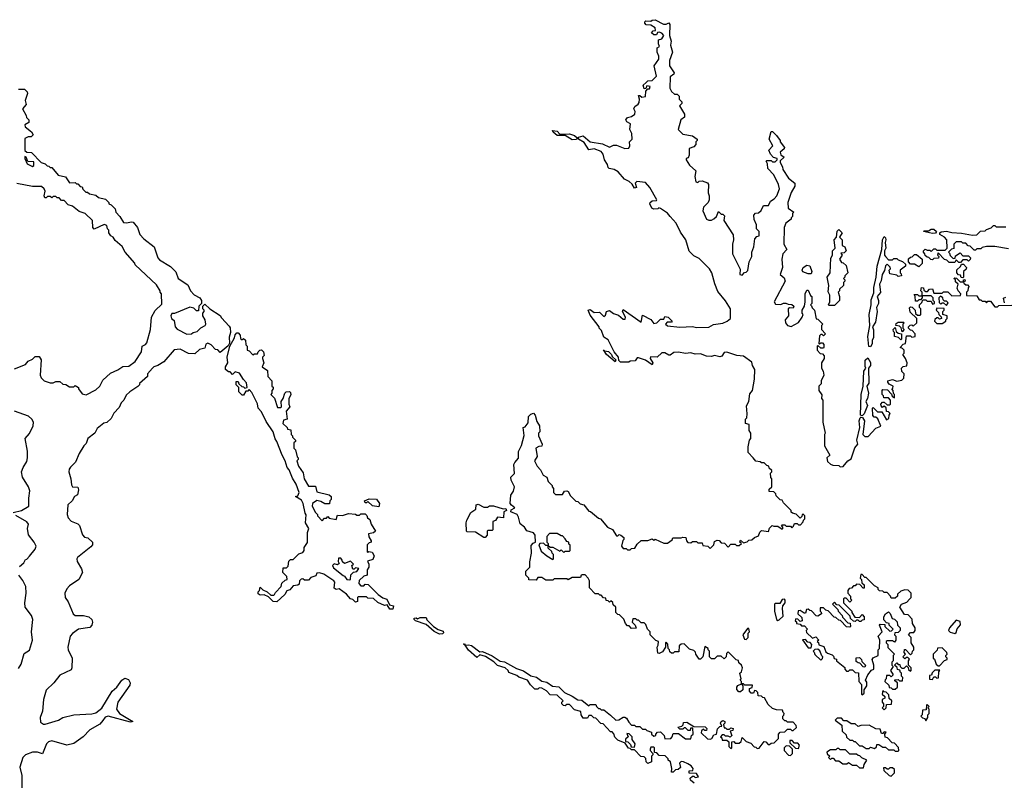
# Model space of a CAD drawing. Extents: x 2737564 to 2859580, y 876530 to 1012372.
# Tile 7 of 110: x 2809783 to 2816914, y 899170 to 904680. Entities that reach past the tile are written whole.
import ezdxf

# ---------------------------------------------------------------- set-up
doc = ezdxf.new("R2010")
doc.units = 0

msp = doc.modelspace()

# ---------------------------------------------------------------- linework, layer by layer
at = {"layer": '0CON05XD'}
for points in [[(2815096.4, 901506.4), (2815060, 901545), (2815060, 901585), (2815070, 901635), (2815077.5, 901645), (2815077.5, 901685), (2815067.5, 901705), (2815067.5, 901747.5), (2815040, 901755), (2815040, 901785), (2815050, 901795), (2815052.5, 901825), (2815048.3, 901881.7), (2815063.3, 901915), (2815071.2, 901968.8), (2815090, 901995), (2815106.2, 902075), (2815107.5, 902145), (2815090, 902175), (2815085, 902200), (2815025, 902242.5), (2814978.3, 902248.3), (2814905, 902272.5), (2814885, 902270), (2814868.3, 902241.7), (2814855, 902237.5), (2814815, 902247.5), (2814795, 902240), (2814757, 902243), (2814715, 902258.8), (2814675, 902256.7), (2814643.6, 902266.4), (2814605, 902262.5), (2814555, 902271.2), (2814520.7, 902269.3), (2814495, 902250), (2814485, 902250), (2814456.4, 902266.4), (2814435, 902267.5), (2814400, 902235), (2814351.7, 902238.3), (2814350, 902225), (2814370, 902195), (2814365, 902180), (2814315, 902212.5), (2814265, 902230), (2814255, 902230), (2814241.7, 902208.3), (2814205, 902207.5), (2814195, 902200), (2814135, 902200), (2814121.7, 902211.7), (2814120, 902235), (2814090, 902275), (2814045, 902360), (2814015, 902380), (2813998.3, 902428.3), (2813980, 902445), (2813980, 902455), (2813915, 902540), (2813900, 902575), (2813915, 902580), (2813945, 902560), (2813981.7, 902561.7), (2814015, 902530), (2814025, 902540), (2814033.6, 902566.4), (2814055, 902573.3), (2814085, 902552.5), (2814120.7, 902540.7), (2814155, 902510), (2814168.3, 902511.7), (2814170, 902525), (2814150, 902565), (2814155, 902580), (2814285, 902490), (2814295, 902540), (2814355, 902507.5), (2814375, 902480), (2814397, 902483), (2814425, 902510), (2814448.3, 902511.7), (2814455, 902530), (2814480, 902525), (2814510, 902495), (2814505, 902490), (2814471.7, 902488.3), (2814460, 902475), (2814475, 902462.5), (2814565, 902452), (2814655, 902457.5), (2814685, 902450), (2814775, 902451.9), (2814807.9, 902472.1), (2814875, 902482), (2814907.5, 902495), (2814931.2, 902515), (2814932, 902585), (2814895, 902643.3), (2814840.6, 902710.6), (2814817.6, 902767.6), (2814796.7, 902845), (2814780, 902875), (2814705, 902950), (2814665, 902968.8), (2814632.9, 903002.9), (2814606.7, 903085), (2814569.6, 903139.6), (2814537.9, 903205), (2814493.8, 903253.8), (2814475, 903279.2), (2814425, 903313.3), (2814412.5, 903317.5), (2814405, 903310), (2814375, 903307.5), (2814362.5, 903315), (2814347.5, 903345), (2814350, 903355), (2814365, 903367.5), (2814395, 903370), (2814397.5, 903375), (2814347.5, 903465), (2814315, 903500), (2814252.5, 903507.5), (2814240, 903495), (2814250, 903465), (2814235, 903460), (2814218.3, 903488.3), (2814198.3, 903508.3), (2814163.6, 903523.6), (2814118.3, 903578.3), (2814090, 903595), (2814053, 903603), (2814045, 903610), (2814041.7, 903631.7), (2814020, 903665), (2814010, 903705), (2813995.8, 903725.8), (2813945, 903744), (2813905, 903737.5), (2813871.4, 903791.4), (2813830, 903815), (2813831.7, 903828.3), (2813865, 903837.5), (2813914, 903794), (2814005, 903780), (2814055, 903757.5), (2814085, 903770), (2814105, 903770), (2814165, 903747.5), (2814195, 903750), (2814202.5, 903765), (2814200, 903795), (2814220, 903815), (2814217.5, 903855), (2814202.5, 903885), (2814207.5, 903925), (2814180.7, 903940.7), (2814172.5, 903955), (2814185, 903972.5), (2814215, 903977.5), (2814237.5, 903995), (2814240, 904015), (2814232.5, 904035), (2814238.3, 904051.7), (2814263, 904067), (2814269.3, 904080.7), (2814272.5, 904105), (2814265, 904130), (2814275, 904130), (2814288.3, 904118.3), (2814316.7, 904123.3), (2814318.3, 904161.7), (2814331.7, 904178.3), (2814345, 904180), (2814350, 904195), (2814325, 904200), (2814318.3, 904181.7), (2814305, 904180), (2814300, 904205), (2814320, 904225), (2814333, 904237), (2814365, 904240), (2814395, 904270), (2814377.5, 904345), (2814412.5, 904395), (2814412.5, 904415), (2814400, 904445), (2814400, 904475), (2814417.5, 904485), (2814410, 904505), (2814410, 904535), (2814435, 904542.5), (2814447.5, 904565), (2814435, 904582.5), (2814415, 904590), (2814401.7, 904588.3), (2814395, 904570), (2814375, 904570), (2814360, 904585), (2814371.7, 904598.3), (2814388.3, 904601.7), (2814385, 904620), (2814355, 904640), (2814321.7, 904641.7), (2814310, 904655), (2814310, 904665), (2814318.3, 904671.7), (2814355, 904670), (2814363, 904677), (2814385, 904680), (2814445, 904647.5), (2814465, 904647.5), (2814485, 904657.5), (2814492.5, 904645), (2814490, 904565), (2814502.5, 904525), (2814497.5, 904495), (2814512.5, 904445), (2814490, 904385), (2814490, 904345), (2814522.5, 904295), (2814520, 904285), (2814493.3, 904265), (2814492.5, 904185), (2814505, 904160), (2814525, 904140), (2814545, 904140), (2814560, 904125), (2814560, 904105), (2814580, 904085), (2814578.3, 904071.7), (2814562.5, 904055), (2814597.5, 903995), (2814597.5, 903975), (2814572.5, 903955), (2814552.5, 903885), (2814585, 903850), (2814655, 903837.5), (2814690, 903815), (2814690, 903805), (2814680, 903795), (2814680, 903775), (2814665, 903760), (2814633, 903747), (2814631.7, 903698.3), (2814625, 903680), (2814610, 903675), (2814610, 903665), (2814633.3, 903625), (2814680, 903585), (2814672.5, 903545), (2814680, 903505), (2814695, 903500), (2814705, 903510), (2814725, 903512.5), (2814765, 903497.5), (2814772.5, 903485), (2814770, 903425), (2814777.5, 903405), (2814777.5, 903375), (2814770, 903355), (2814735, 903322.5), (2814730.8, 903295), (2814756.7, 903235), (2814775, 903226.7), (2814793, 903227), (2814811.7, 903238.3), (2814830, 903255), (2814845, 903290), (2814865, 903270), (2814875, 903270), (2814888.3, 903258.3), (2814883.3, 903225), (2814951.2, 903121.2), (2814954.2, 903085), (2814946.2, 903055), (2814946.2, 902985), (2815001.7, 902871.7), (2815000, 902835), (2815015, 902830), (2815031.7, 902848.3), (2815045, 902850), (2815057, 902863), (2815067.5, 902925), (2815086.2, 902965), (2815086.7, 902995), (2815100, 903035), (2815108.3, 903091.7), (2815121.7, 903108.3), (2815140, 903115), (2815140, 903145), (2815120, 903165), (2815120, 903195), (2815103, 903233), (2815100, 903265), (2815111.7, 903278.3), (2815135, 903280), (2815153, 903297), (2815170, 903335), (2815206.4, 903333.6), (2815220, 903365), (2815247.7, 903382.3), (2815265.8, 903404.2), (2815286.1, 903453.9), (2815280, 903485), (2815246.1, 903556.1), (2815203, 903603), (2815200, 903635), (2815190, 903655), (2815195, 903660), (2815225, 903660), (2815235, 903650), (2815255, 903650), (2815270, 903665), (2815270, 903675), (2815241.7, 903681.7), (2815220, 903705), (2815210, 903735), (2815237.5, 903765), (2815212.5, 903815), (2815225, 903870), (2815235, 903870), (2815265, 903840), (2815290, 903805), (2815290, 903795), (2815322.5, 903755), (2815320, 903745), (2815290.7, 903719.3), (2815295, 903700), (2815320, 903685), (2815291.7, 903658.3), (2815290, 903645), (2815307.5, 903615), (2815310, 903595), (2815351.2, 903531.2), (2815397.5, 903495), (2815397.5, 903475), (2815371.7, 903428.3), (2815347.5, 903355), (2815350, 903315), (2815390, 903285), (2815380, 903275), (2815380, 903255), (2815370, 903245), (2815370, 903235), (2815332.5, 903205), (2815320, 903175), (2815316.7, 903055), (2815340, 903015), (2815310, 902985), (2815302.5, 902945), (2815307.5, 902885), (2815290, 902835), (2815319.3, 902809.3), (2815327.5, 902785), (2815247.5, 902635), (2815258.3, 902618.3), (2815295, 902617.5), (2815315, 902627.5), (2815333, 902627), (2815348.3, 902618.3), (2815375, 902617.5), (2815390, 902605), (2815385, 902590), (2815358.3, 902591.7), (2815350, 902585), (2815352.5, 902535), (2815327.5, 902505), (2815330, 902485), (2815343.6, 902463.6), (2815371.7, 902458.3), (2815425, 902487.5), (2815450, 902525), (2815457.5, 902545), (2815450, 902555), (2815450, 902575), (2815467.5, 902605), (2815472.5, 902635), (2815473.3, 902695), (2815485, 902720), (2815495, 902720), (2815511.7, 902681.7), (2815520, 902675), (2815520, 902625), (2815510, 902615), (2815518.3, 902608.3), (2815521.7, 902591.7), (2815540, 902575), (2815553, 902513), (2815565, 902510), (2815600, 902475), (2815590, 902465), (2815590, 902435), (2815620, 902405), (2815605, 902390), (2815595, 902400), (2815585, 902400), (2815575, 902390), (2815570, 902335), (2815575, 902330), (2815585, 902340), (2815598.3, 902338.3), (2815607, 902327), (2815607.5, 902305), (2815605, 902300), (2815585, 902300), (2815565, 902320), (2815560, 902315), (2815560, 902285), (2815581.7, 902261.7), (2815598.3, 902258.3), (2815610, 902245), (2815610, 902225), (2815590, 902195), (2815590, 902155), (2815602.5, 902135), (2815607.5, 902105), (2815587.5, 902065), (2815587, 902043), (2815570, 902025), (2815570, 901995), (2815591.7, 901961.7), (2815590, 901935), (2815600, 901925), (2815600, 901765), (2815617.5, 901685), (2815612.5, 901675), (2815611.7, 901611.7)], [(2809775, 904177.5), (2809817, 904177), (2809837, 904157), (2809840, 904145), (2809822.5, 904095), (2809830, 904065), (2809802.5, 904035), (2809830, 903985), (2809831.7, 903971.7), (2809850, 903955), (2809850, 903935), (2809821.7, 903918.3), (2809823, 903903), (2809868.3, 903868.3), (2809880, 903845), (2809867.5, 903832.5), (2809845, 903832.5), (2809821.7, 903818.3), (2809821.7, 903731.7), (2809835, 903720), (2809868.3, 903718.3), (2809940, 903645), (2809967, 903637), (2809981.7, 903621.7), (2809995, 903620), (2810005, 903610), (2810015, 903610), (2810063, 903553), (2810115, 903542.5), (2810145, 903497.5), (2810185, 903500), (2810195, 903490), (2810205, 903490), (2810221.7, 903471.7), (2810235, 903470), (2810241.7, 903451.7), (2810261.7, 903431.7), (2810275, 903430), (2810288.3, 903418.3), (2810335, 903410), (2810353, 903393), (2810405, 903380), (2810430, 903355), (2810430, 903345), (2810445, 903340), (2810475, 903310), (2810480, 903285), (2810507.5, 903255), (2810535, 903210), (2810555, 903207.5), (2810595, 903216.2), (2810605, 903212.5), (2810637.5, 903175), (2810652.5, 903125), (2810682.3, 903092.3), (2810756.7, 903035), (2810784.2, 902955), (2810795, 902941.2), (2810875, 902892.5), (2810913.6, 902853.6), (2810930, 902805), (2811000, 902760), (2811020, 902715), (2811047, 902687), (2811087.5, 902665), (2811100, 902645), (2811100, 902625), (2811080, 902605), (2811078.3, 902571.7), (2811065, 902570), (2811045, 902590), (2811015, 902597.5), (2810905, 902552.5), (2810885, 902552.5), (2810877.5, 902535), (2810882.5, 902515), (2810901.7, 902501.7), (2810910, 902455), (2810925, 902437.5), (2810995, 902400.8), (2811027.5, 902405)], [(2813785, 903808.8), (2813735, 903840), (2813675, 903840), (2813646.7, 903865), (2813643, 903877), (2813675, 903872.5), (2813695, 903850), (2813765, 903853.3), (2813801.7, 903841.7), (2813820, 903825), (2813815, 903812.5), (2813785, 903808.8)], [(2809875, 903616.7), (2809885, 903623.3), (2809885, 903650), (2809842.5, 903652.5), (2809830, 903685), (2809821.7, 903688.3), (2809820, 903675), (2809837.5, 903635), (2809875, 903616.7)], [(2809745, 902150), (2809825, 902182.5), (2809843.6, 902206.4), (2809875, 902220), (2809895, 902240), (2809925, 902240), (2809940, 902215), (2809932.5, 902105), (2809940, 902085), (2809960, 902065), (2810005, 902050), (2810025, 902050), (2810045, 902060), (2810075, 902060), (2810095, 902040), (2810117, 902037), (2810145, 902020), (2810175, 902020), (2810185, 902030), (2810210, 902015), (2810210, 902005), (2810235, 901970), (2810265, 901963.3), (2810335, 901997.5), (2810363.6, 902026.4), (2810385, 902067.5), (2810441.7, 902118.3), (2810495, 902143.3), (2810531.2, 902168.8), (2810575, 902170), (2810620, 902205), (2810665.9, 902274.1), (2810670, 902315), (2810695, 902327.5), (2810705, 902340), (2810730, 902435), (2810738.8, 902525), (2810765, 902572.5), (2810811.7, 902618.3), (2810810, 902695), (2810800, 902705), (2810800, 902715), (2810775, 902760), (2810620, 902905), (2810616.4, 902916.4), (2810547, 902997), (2810526.4, 903036.4), (2810475, 903080), (2810460, 903105), (2810443.6, 903113.6), (2810430, 903135), (2810430, 903155), (2810420, 903165), (2810415, 903190), (2810395, 903197.5), (2810323.6, 903163.6), (2810313.3, 903175), (2810310, 903225), (2810257, 903277), (2810215, 903290), (2810165, 903330), (2810135, 903340), (2810105, 903370), (2810085, 903370), (2810068.3, 903388.3), (2810055, 903390), (2810045, 903400), (2810025, 903400), (2810015, 903390), (2810005, 903400), (2809985, 903400), (2809975, 903390), (2809965, 903390), (2809960, 903405), (2809967, 903437), (2809960, 903455), (2809941.7, 903471.7), (2809875, 903472.5), (2809763.6, 903493.6)], [(2815685, 902610), (2815645, 902610), (2815640, 902615), (2815650, 902635), (2815650, 902685), (2815638.3, 902708.3), (2815642.5, 902755), (2815632.5, 902815), (2815652.5, 902845), (2815657, 902953), (2815670, 902975), (2815670, 903005), (2815690, 903025), (2815682.5, 903085), (2815700, 903105), (2815703, 903147), (2815715, 903160), (2815740, 903135), (2815720, 903105), (2815740, 903085), (2815740, 903045), (2815760, 903035), (2815770, 903005), (2815755, 902990), (2815731.7, 902988.3), (2815740, 902975), (2815720, 902945), (2815735, 902920), (2815748.3, 902918.3), (2815768.3, 902898.3), (2815780, 902845), (2815760, 902825), (2815760, 902815), (2815750, 902805), (2815760, 902795), (2815760, 902785), (2815750, 902775), (2815750, 902755), (2815721.7, 902728.3), (2815720, 902715), (2815710, 902705), (2815720, 902675), (2815720, 902645), (2815685, 902610)], [(2816945, 903020), (2816845, 903036.7), (2816785, 903037.5), (2816755, 903030), (2816745, 903020), (2816715, 903020), (2816705, 903010), (2816695, 903010), (2816668.3, 903038.3), (2816651.7, 903041.7), (2816635, 903060), (2816615, 903060), (2816605, 903070), (2816565, 903070), (2816550, 903055), (2816548.3, 903021.7), (2816531.7, 903018.3), (2816510, 902995), (2816518.3, 902988.3), (2816521.7, 902971.7), (2816545, 902950), (2816558.3, 902951.7), (2816561.7, 902968.3), (2816595, 902990), (2816615, 902970), (2816655, 902970), (2816670, 902955), (2816668.3, 902941.7), (2816655, 902930), (2816645, 902940), (2816615, 902940), (2816598.3, 902921.7), (2816585, 902920), (2816565, 902940), (2816555, 902920), (2816515, 902920), (2816498.3, 902938.3), (2816481.7, 902941.7), (2816435, 902990), (2816430, 902975), (2816440, 902965), (2816438.3, 902951.7), (2816405, 902950), (2816395, 902940), (2816381.7, 902941.7), (2816368.3, 902958.3), (2816355, 902960), (2816341.7, 902971.7), (2816340, 902985), (2816330, 902995), (2816330, 903005), (2816341.7, 903018.3), (2816355, 903010), (2816375, 903010), (2816385, 903000), (2816405, 903020), (2816415, 903020), (2816425, 903010), (2816485, 903010), (2816500, 903025), (2816497.5, 903085), (2816482.5, 903105), (2816447.5, 903125), (2816447.5, 903135), (2816456.4, 903143.6), (2816495, 903148.8), (2816535, 903137.5), (2816605, 903133.8), (2816685, 903120), (2816715, 903122.5), (2816741.7, 903148.3), (2816775, 903150), (2816785, 903160), (2816818.3, 903171.7), (2816835, 903190), (2816845, 903190), (2816855, 903180), (2816925, 903180)], [(2816395, 903130), (2816330, 903145), (2816335, 903150), (2816365, 903150), (2816385, 903163.3), (2816405, 903163.3), (2816422.5, 903145), (2816415, 903132.5), (2816395, 903130)], [(2815945, 902310), (2815932.5, 902312.5), (2815926.7, 902385), (2815940, 902465), (2815936.7, 902545), (2815950, 902615), (2815949.3, 902650.7), (2815969.3, 902700.7), (2815969.3, 902740.7), (2815987.5, 902815), (2815993.3, 902895), (2816027.5, 903015), (2816033.3, 903085), (2816045, 903110), (2816055, 903100), (2816057.5, 903085), (2816052.5, 903065), (2816057.5, 903025), (2816047.5, 903005), (2816047.5, 902975), (2816053.9, 902963.9), (2816075, 902940), (2816105, 902940), (2816115, 902950), (2816135, 902950), (2816145, 902940), (2816178.3, 902928.3), (2816198.3, 902908.3), (2816200, 902895), (2816160, 902865), (2816160, 902845), (2816168.3, 902838.3), (2816170, 902825), (2816145, 902820), (2816135, 902830), (2816085, 902840), (2816080, 902865), (2816090, 902875), (2816088.3, 902888.3), (2816065, 902910), (2816053, 902897), (2816047, 902863), (2816030, 902835), (2816021.7, 902788.3), (2816010, 902765), (2816017, 902703), (2815992.5, 902675), (2816003.3, 902645), (2816003.3, 902625), (2815990, 902595), (2815993.3, 902565), (2815981.7, 902488.3), (2815960, 902455), (2815967, 902433), (2815967, 902377), (2815957.5, 902355), (2815957, 902333), (2815945, 902310)], [(2816295, 902890), (2816265, 902910), (2816235, 902910), (2816220, 902925), (2816221.7, 902948.3), (2816235, 902960), (2816248.3, 902961.7), (2816265, 902980), (2816278.3, 902978.3), (2816320, 902945), (2816320, 902915), (2816295, 902890)], [(2815515, 902840), (2815495, 902840), (2815455, 902852.5), (2815450, 902865), (2815456.7, 902885), (2815485, 902901.2), (2815506.7, 902896.7), (2815520, 902855), (2815515, 902840)], [(2816615, 902810), (2816601.7, 902811.7), (2816598.3, 902828.3), (2816581.7, 902831.7), (2816570, 902845), (2816571.7, 902868.3), (2816598.3, 902891.7), (2816605, 902910), (2816618.3, 902908.3), (2816640, 902885), (2816638.3, 902871.7), (2816620, 902855), (2816620, 902815), (2816615, 902810)], [(2815611.7, 901611.7), (2815613, 901593), (2815650, 901525), (2815630, 901505), (2815635, 901480), (2815655, 901460), (2815673, 901453), (2815715, 901450), (2815725, 901440), (2815747, 901443), (2815780, 901485), (2815805, 901500), (2815832.3, 901577.7), (2815852.5, 901605), (2815846.7, 901635), (2815867.5, 901725), (2815862.5, 901775), (2815870, 901795), (2815875, 901800), (2815888.3, 901798.3), (2815902.5, 901775), (2815890, 901675), (2815905, 901660), (2815928.3, 901661.7), (2815985, 901720), (2816020, 901735), (2815998.3, 901788.3), (2815985, 901800), (2815971.7, 901801.7), (2815963, 901813), (2815960, 901865), (2815965, 901870), (2815995, 901840), (2816028.3, 901838.3), (2816061.7, 901781.7), (2816078.3, 901791.7), (2816080, 901815), (2816088.3, 901828.3), (2816075, 901840), (2816061.7, 901841.7), (2816058.3, 901868.3), (2816045, 901880), (2816031.7, 901871.7), (2816021.7, 901881.7), (2816020, 901895), (2816031.7, 901908.3), (2816045, 901910), (2816065, 901890), (2816085, 901890), (2816090, 901895), (2816090, 901925), (2816075, 901940), (2816041.7, 901941.7), (2816040, 901955), (2816030, 901965), (2816030, 901995), (2816035, 902000), (2816068.3, 901998.3), (2816098.3, 901968.3), (2816101.7, 901951.7), (2816118.3, 901941.7), (2816120, 901965), (2816111.7, 901971.7), (2816110, 901995), (2816100, 902005), (2816108.3, 902011.7), (2816110, 902025), (2816080.7, 902040.7), (2816070, 902055), (2816070, 902065), (2816105, 902073.3), (2816135, 902062.5), (2816171.7, 902068.3), (2816187, 902083), (2816190, 902115), (2816171.7, 902131.7), (2816170, 902155), (2816183, 902167), (2816208.3, 902171.7), (2816210, 902195), (2816200, 902225), (2816180, 902255), (2816190, 902265), (2816190, 902285), (2816178.3, 902298.3), (2816160, 902305), (2816181.7, 902328.3), (2816200, 902335), (2816205, 902390), (2816235, 902390), (2816245, 902380), (2816270, 902385), (2816270, 902405), (2816248.3, 902428.3), (2816235, 902430), (2816220, 902445), (2816220, 902455), (2816231.7, 902468.3), (2816245, 902470), (2816255, 902460), (2816280, 902485), (2816280, 902515), (2816231.7, 902561.7), (2816228.3, 902591.7), (2816235, 902600), (2816248.3, 902598.3), (2816270, 902575), (2816271.7, 902551.7), (2816285, 902540), (2816305, 902540), (2816310, 902545), (2816310, 902585), (2816300, 902595), (2816300, 902615), (2816318.3, 902631.7), (2816325, 902650), (2816345, 902650), (2816355, 902640), (2816385, 902640), (2816395, 902620), (2816410, 902625), (2816410, 902635), (2816400, 902645), (2816400, 902665), (2816385, 902680), (2816320, 902680), (2816320, 902665), (2816308.3, 902651.7), (2816295, 902650), (2816285, 902640), (2816271.7, 902641.7), (2816270, 902675), (2816261.7, 902688.3), (2816285, 902690), (2816295, 902680), (2816320, 902680), (2816320, 902705), (2816310, 902715), (2816315, 902740), (2816328.3, 902738.3), (2816331.7, 902721.7), (2816345, 902710), (2816358.3, 902711.7), (2816373, 902727), (2816395, 902730), (2816405, 902700), (2816465, 902700), (2816475, 902707.5), (2816505, 902707.5), (2816535, 902680), (2816598.3, 902681.7), (2816600, 902695), (2816580, 902715), (2816572.5, 902735), (2816580, 902765), (2816561.7, 902781.7), (2816560, 902795), (2816550, 902805), (2816555, 902810), (2816568.3, 902808.3), (2816595, 902780), (2816620, 902780), (2816620, 902795), (2816628.3, 902798.3), (2816630, 902785), (2816620, 902780), (2816621.7, 902771.7), (2816635, 902760), (2816648.3, 902758.3), (2816660, 902745), (2816651.7, 902738.3), (2816650, 902715), (2816640, 902705), (2816641.7, 902681.7), (2816715, 902680), (2816731.7, 902651.7), (2816745, 902650), (2816755, 902640), (2816775, 902640), (2816785, 902630), (2816795, 902640), (2816815, 902640), (2816845, 902600), (2816865, 902600), (2816875, 902610), (2816968.3, 902611.7)], [(2816495, 902610), (2816508.3, 902628.3), (2816495, 902640), (2816481.7, 902641.7), (2816471.7, 902651.7), (2816470, 902665), (2816451.7, 902678.3), (2816440, 902665), (2816441.7, 902631.7), (2816455, 902620), (2816465, 902630), (2816475, 902630), (2816495, 902610)], [(2816915, 902630), (2816907.5, 902662.5), (2816925, 902670)], [(2811027.5, 902405), (2811040, 902415), (2811068.8, 902421.2), (2811095, 902447.5), (2811126.4, 902463.6), (2811132.5, 902475), (2811127.5, 902505), (2811110, 902535), (2811110, 902555), (2811120, 902565), (2811120, 902575), (2811110, 902585), (2811110, 902605), (2811125, 902620), (2811160, 902585), (2811236.4, 902536.4), (2811245, 902520), (2811300.7, 902460.7), (2811307.5, 902447.5), (2811310, 902415), (2811299.5, 902380.5), (2811304, 902336), (2811292.5, 902317.5), (2811235, 902270), (2811218.3, 902288.3), (2811201.7, 902291.7), (2811170, 902325), (2811145, 902337.5), (2811131.7, 902328.3), (2811125, 902300), (2811085, 902290), (2811051.7, 902258.3), (2811005, 902262.5), (2810945, 902293.3), (2810901.7, 902288.3), (2810827.5, 902202.5), (2810785, 902173.8), (2810755, 902166), (2810745, 902156.7), (2810710, 902115), (2810710, 902095), (2810650, 902045), (2810650, 902035), (2810638.3, 902021.7), (2810580, 901985), (2810555, 901960), (2810536.7, 901923.3), (2810517.5, 901905), (2810505, 901870), (2810465, 901830), (2810445, 901790), (2810415, 901762.5), (2810393.9, 901756.1), (2810345, 901717.5), (2810326.4, 901683.6), (2810277.5, 901645), (2810265, 901610), (2810247, 901593), (2810215, 901537.5), (2810188, 901475), (2810150.4, 901439.6), (2810141.1, 901425), (2810140, 901405), (2810154.4, 901355), (2810159.5, 901309.5), (2810166.7, 901296.7), (2810205, 901292.5), (2810210, 901275), (2810202, 901238), (2810180, 901225), (2810163.3, 901195), (2810132.5, 901165), (2810126.2, 901095), (2810135, 901072.5), (2810155, 901047.5), (2810205, 901027.5), (2810216.4, 901016.4), (2810238.3, 900948.3), (2810251.7, 900931.7), (2810277, 900927), (2810310, 900895), (2810310, 900875), (2810299.3, 900860.7), (2810201.2, 900785), (2810196.1, 900773.9), (2810199.2, 900755), (2810231.7, 900701.7), (2810237.5, 900675), (2810212.5, 900625), (2810145, 900578), (2810125, 900556), (2810110.6, 900525), (2810113.1, 900495), (2810133.6, 900463.6), (2810170, 900375), (2810185, 900363.8), (2810245, 900363.3), (2810285, 900353.3), (2810306.1, 900336.1), (2810311.2, 900315), (2810306.7, 900295), (2810292.3, 900277.7), (2810208.8, 900265), (2810165, 900234.4), (2810148.5, 900215), (2810132, 900135), (2810135.5, 900115), (2810163.6, 900055), (2810160.8, 899985), (2810155, 899970), (2810075, 899931.4), (2810030, 899875), (2809975, 899822), (2809956.7, 899755), (2809949.1, 899670.9), (2809931.2, 899625), (2809935, 899590), (2809955, 899576.7), (2809967, 899577), (2810064.1, 899605.9), (2810095.9, 899624.1), (2810175, 899643.8), (2810305, 899651.2), (2810335, 899660), (2810377.3, 899692.7), (2810453.6, 899816.4), (2810487.5, 899845), (2810523.6, 899896.4), (2810545, 899910), (2810570.7, 899900.7), (2810582.5, 899875), (2810581.7, 899858.3), (2810494.3, 899735.7), (2810483.3, 899685), (2810506.7, 899655), (2810602.5, 899595), (2810585, 899590), (2810425, 899634.4), (2810402.2, 899627.8), (2810385, 899602.5), (2810364, 899576), (2810292.5, 899535), (2810243.9, 899486.1), (2810175, 899436.7), (2810123.9, 899423.9), (2810015, 899456.7), (2809991.7, 899448.3), (2809977.5, 899435), (2809947.5, 899362.5), (2809913, 899373), (2809875, 899373.8), (2809825, 899354), (2809805, 899336.2), (2809784.2, 899264.2), (2809800, 899205), (2809798.1, 899075)], [(2816465, 902480), (2816490, 902495), (2816490, 902505), (2816500, 902515), (2816500, 902535), (2816470, 902545), (2816470, 902565), (2816480, 902575), (2816478.3, 902588.3), (2816425, 902590), (2816420, 902575), (2816438.3, 902558.3), (2816440, 902545), (2816458.3, 902528.3), (2816460, 902515), (2816445, 902510), (2816435, 902520), (2816425, 902520), (2816411.7, 902508.3), (2816410, 902495), (2816425, 902480), (2816465, 902480)], [(2816165, 902360), (2816148.3, 902378.3), (2816120, 902385), (2816120, 902415), (2816111.7, 902421.7), (2816110, 902435), (2816125, 902450), (2816131.7, 902421.7), (2816145, 902410), (2816170, 902405), (2816170, 902365), (2816165, 902360)], [(2816175, 902420), (2816168.3, 902448.3), (2816155, 902460), (2816130, 902465), (2816131.7, 902478.3), (2816145, 902490), (2816185, 902490), (2816190, 902485), (2816180, 902475), (2816180, 902445), (2816190, 902435), (2816175, 902420)], [(2812485, 900410), (2812465, 900410), (2812445, 900440), (2812425, 900436.7), (2812377.5, 900457.5), (2812347, 900487), (2812305, 900490), (2812295, 900500), (2812235, 900500), (2812230, 900495), (2812230, 900465), (2812215, 900460), (2812195, 900480), (2812180, 900485), (2812149.3, 900519.3), (2812097, 900557), (2812075, 900552.5), (2812061.7, 900561.7), (2812066.7, 900605), (2812057.5, 900615), (2811985, 900662.5), (2811955, 900672.5), (2811935, 900670), (2811928.3, 900651.7), (2811891.7, 900638.3), (2811875, 900620), (2811845, 900620), (2811835, 900630), (2811821.7, 900628.3), (2811810, 900615), (2811808.3, 900591.7), (2811797, 900583), (2811765, 900580), (2811739.3, 900550.7), (2811717, 900543), (2811702.5, 900515), (2811645, 900462.5), (2811620, 900465), (2811585, 900500), (2811555, 900512.5), (2811525, 900510), (2811511.7, 900521.7), (2811510, 900535), (2811520, 900545), (2811525, 900570), (2811545, 900550), (2811576.4, 900536.4), (2811601.7, 900511.7), (2811625, 900510), (2811630, 900515), (2811635, 900530), (2811677, 900573), (2811681.7, 900598.3), (2811705, 900620), (2811720, 900625), (2811717, 900647), (2811690, 900675), (2811691.7, 900708.3), (2811715, 900710), (2811728.3, 900721.7), (2811733, 900757), (2811745, 900770), (2811765, 900770), (2811805, 900810), (2811835, 900820), (2811842.5, 900835), (2811843, 900857), (2811867, 900893), (2811867.5, 900965), (2811877.5, 900995), (2811852.5, 901035), (2811857, 901093), (2811850, 901105), (2811837.5, 901175), (2811825, 901200), (2811780, 901225), (2811798.3, 901231.7), (2811806.7, 901255), (2811786.4, 901316.4), (2811759.3, 901359.3), (2811735, 901420), (2811720, 901435), (2811706.7, 901485), (2811683.3, 901525), (2811646.2, 901625), (2811633.8, 901643.8), (2811620, 901695), (2811569.3, 901769.3), (2811535, 901840), (2811510, 901865), (2811506.4, 901896.4), (2811465, 901980), (2811445, 902000), (2811435, 901990), (2811421.7, 901988.3), (2811405, 901960), (2811395, 901960), (2811370, 901985), (2811370, 902015), (2811350, 902035), (2811351.7, 902058.3), (2811365, 902060), (2811371.7, 902041.7), (2811391.7, 902021.7), (2811405, 902020), (2811415, 902010), (2811430, 902015), (2811425, 902050), (2811403.3, 902073.3), (2811375, 902120), (2811345, 902130), (2811325, 902110), (2811308.3, 902128.3), (2811295, 902130), (2811273.3, 902145), (2811273.8, 902165), (2811290, 902195), (2811286.7, 902235), (2811305.8, 902314.2), (2811340, 902375), (2811343.9, 902396.1), (2811355, 902412.5), (2811365, 902412.5), (2811380, 902395), (2811381.7, 902371.7), (2811395, 902360), (2811405, 902370), (2811418.3, 902358.3), (2811420, 902325), (2811430, 902315), (2811430, 902285), (2811445, 902280), (2811471.7, 902251.7), (2811485, 902260), (2811505, 902260), (2811510, 902275), (2811523, 902287), (2811535, 902287.5), (2811550, 902275), (2811553, 902247), (2811542.5, 902235), (2811542.5, 902225), (2811552.5, 902195), (2811540, 902165), (2811578.3, 902138.3), (2811580, 902095), (2811610, 902065), (2811610, 902025), (2811618.3, 902018.3), (2811620, 902005), (2811610, 901995), (2811610, 901975), (2811602.5, 901965), (2811628.3, 901938.3), (2811651.7, 901871.7), (2811675, 901870), (2811680, 901875), (2811677.5, 901915), (2811692.5, 901935), (2811703.3, 901975), (2811712.5, 901985), (2811737, 901987), (2811745, 901980), (2811747, 901963), (2811732.5, 901935), (2811732.5, 901895), (2811740, 901875), (2811712.5, 901845), (2811720, 901785), (2811695, 901780), (2811690, 901755), (2811720, 901725), (2811723.6, 901713.6), (2811748.3, 901708.3), (2811750, 901675), (2811760, 901665), (2811760, 901655), (2811780, 901635), (2811780, 901625), (2811770, 901615), (2811770, 901575), (2811780, 901565), (2811793, 901513), (2811800, 901505), (2811800, 901495), (2811790, 901485), (2811803.3, 901445), (2811837, 901397), (2811842.5, 901355), (2811875, 901300), (2811925, 901300), (2811935, 901260), (2812025, 901237.5), (2812040, 901225), (2812040, 901205), (2812030, 901195), (2812028.3, 901171.7), (2811993, 901173), (2811965, 901190), (2811935, 901197.5), (2811903.6, 901176.4), (2811902.5, 901155), (2811925, 901110), (2811940, 901095), (2811940, 901085), (2811975, 901050), (2811991.7, 901068.3), (2812005, 901070), (2812015, 901080), (2812025, 901070), (2812075, 901060), (2812085, 901090), (2812121.7, 901088.3), (2812165, 901102.5), (2812215, 901097.5), (2812225, 901090), (2812245, 901090), (2812255, 901100), (2812285, 901100), (2812298.3, 901088.3), (2812301.7, 901071.7), (2812318.3, 901058.3), (2812330, 901025), (2812360, 900975), (2812347, 900963), (2812310, 900955), (2812313, 900933), (2812330, 900905), (2812330, 900895), (2812315, 900890), (2812300, 900875), (2812300, 900825), (2812305, 900820), (2812312.5, 900827.5), (2812335, 900823.3), (2812350, 900795), (2812340, 900770), (2812301.7, 900758.3), (2812312.5, 900735), (2812312.5, 900715), (2812300, 900695), (2812300, 900655), (2812275, 900650), (2812241.7, 900618.3), (2812240, 900595), (2812255, 900580), (2812275, 900580), (2812285, 900590), (2812308.3, 900588.3), (2812380, 900515), (2812413, 900493), (2812443, 900483), (2812461.7, 900441.7), (2812490, 900435), (2812485, 900410)], [(2814095, 902202.5), (2814032.5, 902255), (2814011.7, 902288.3), (2814020, 902280), (2814047, 902277), (2814070, 902255), (2814075, 902240), (2814100, 902215), (2814095, 902202.5)], [(2815885, 901810), (2815872.5, 901815), (2815876.7, 901965), (2815892.5, 902025), (2815897, 902133), (2815912.5, 902155), (2815907, 902167), (2815907.5, 902212.5), (2815925, 902230), (2815945.9, 902195.9), (2815946.2, 902175), (2815930, 902155), (2815933, 902047), (2815920, 902025), (2815930, 901975), (2815922.5, 901935), (2815912.5, 901915), (2815922.5, 901885), (2815900, 901825), (2815885, 901810)], [(2809735, 901110.8), (2809795.5, 901124.5), (2809850, 901155), (2809848.8, 901215), (2809856.1, 901266.1), (2809846.1, 901296.1), (2809802.5, 901365), (2809796.7, 901405), (2809807.5, 901435), (2809835, 901480), (2809840, 901505), (2809840, 901555), (2809822.5, 901645), (2809855, 901682.5), (2809881.7, 901738.3), (2809882.5, 901765), (2809872.5, 901785), (2809848.3, 901808.3), (2809745, 901843.3)], [(2813380.7, 899980.7), (2813432.5, 899962.5), (2813485, 899927.5), (2813527, 899917), (2813565, 899887.5), (2813601.7, 899881.7), (2813643, 899853), (2813687, 899847), (2813730, 899805), (2813785, 899780), (2813825, 899752.5), (2813855, 899750), (2813905, 899710), (2813915, 899720), (2813955, 899720), (2813960, 899705), (2813975, 899690), (2813985, 899690), (2813995, 899680), (2814015, 899680), (2814063, 899643), (2814100, 899605), (2814121.7, 899608.3), (2814153, 899627), (2814167, 899627), (2814179.3, 899619.3), (2814195, 899590), (2814215, 899570), (2814235, 899570), (2814245, 899560), (2814275, 899560), (2814295, 899540), (2814315, 899540), (2814325, 899530), (2814358.3, 899518.3), (2814360, 899505), (2814375, 899490), (2814390, 899495), (2814390, 899505), (2814401.7, 899518.3), (2814425, 899520), (2814450, 899495), (2814455, 899470), (2814498.3, 899471.7), (2814510, 899485), (2814515, 899510), (2814555, 899510), (2814605, 899470), (2814645, 899470), (2814650, 899495), (2814660, 899505), (2814658.3, 899548.3), (2814641.7, 899548.3), (2814638.3, 899531.7), (2814625, 899530), (2814605, 899550), (2814595, 899550), (2814585, 899540), (2814565, 899540), (2814550, 899555), (2814578.3, 899561.7), (2814588.3, 899571.7), (2814591.7, 899588.3), (2814615, 899590), (2814665, 899560), (2814748.3, 899558.3), (2814760, 899545), (2814758.3, 899531.7), (2814745, 899530), (2814735, 899540), (2814721.7, 899528.3), (2814720, 899515), (2814765, 899470), (2814785, 899467.5), (2814796.4, 899473.6), (2814811.7, 899498.3), (2814830, 899505), (2814837, 899543), (2814855, 899560), (2814868.3, 899561.7), (2814860, 899585), (2814863.6, 899596.4), (2814875, 899602.5), (2814890, 899595), (2814890, 899585), (2814880, 899575), (2814885, 899550), (2814895, 899550), (2814905, 899540), (2814925, 899540), (2814935, 899550), (2814950, 899545), (2814948.3, 899531.7), (2814930, 899525), (2814940, 899495), (2814928.3, 899481.7), (2814915, 899490), (2814895, 899490), (2814885, 899500), (2814871.7, 899498.3), (2814860, 899485), (2814868.3, 899478.3), (2814871.7, 899461.7), (2814905, 899460), (2814918.3, 899448.3), (2814920, 899415), (2814935, 899400), (2814940, 899405), (2814941.7, 899448.3), (2814955, 899450), (2814965, 899440), (2814995, 899440), (2815008.3, 899451.7), (2815015, 899480), (2815045, 899450), (2815078.3, 899438.3), (2815101.7, 899411.7), (2815115, 899410), (2815125, 899400), (2815138.3, 899401.7), (2815175, 899450), (2815188.3, 899448.3), (2815205, 899430), (2815215, 899430), (2815225, 899440), (2815248.3, 899441.7), (2815278.3, 899471.7), (2815280, 899505), (2815291.7, 899518.3), (2815325, 899520), (2815345, 899540), (2815365, 899540), (2815375, 899530), (2815385, 899530), (2815408.3, 899551.7), (2815407, 899567), (2815385, 899590), (2815345, 899590), (2815335, 899600), (2815325, 899600), (2815310, 899615), (2815310, 899635), (2815318.3, 899641.7), (2815320, 899655), (2815311.7, 899661.7), (2815308.3, 899678.3), (2815265, 899680), (2815235, 899690), (2815205, 899720), (2815178.3, 899768.3), (2815165, 899770), (2815155, 899780), (2815131.7, 899781.7), (2815130, 899805), (2815118.3, 899818.3), (2815105, 899820), (2815098.3, 899801.7), (2815081.7, 899801.7), (2815070, 899815), (2815070, 899835), (2815088.3, 899841.7), (2815090, 899860), (2815035, 899860), (2815025, 899870), (2815010, 899870), (2815020, 899855), (2815020, 899825), (2815005, 899810), (2814991.7, 899811.7), (2814978.3, 899828.3), (2814977.5, 899845), (2814983.6, 899856.4), (2815010, 899870), (2815010, 899885), (2815002.5, 899895), (2815007.5, 899905), (2815000, 899945), (2815010, 899955), (2815017.5, 899985), (2815010, 900005), (2814991.7, 900021.7), (2814988.3, 900038.3), (2814971.7, 900041.7), (2814915, 900100), (2814901.7, 900088.3), (2814900, 900065), (2814885, 900050), (2814865, 900070), (2814835, 900070), (2814815, 900050), (2814795, 900050), (2814780, 900065), (2814780, 900105), (2814770, 900115), (2814770, 900125), (2814745, 900140), (2814730, 900065), (2814715, 900047.5), (2814705, 900047.5), (2814680, 900085), (2814678.3, 900098.3), (2814665, 900110), (2814635, 900120), (2814595, 900157.5), (2814573, 900157), (2814560, 900145), (2814558.3, 900101.7), (2814525, 900100), (2814515, 900090), (2814505, 900090), (2814491.7, 900101.7), (2814490, 900115), (2814480, 900125), (2814477, 900157), (2814465, 900170), (2814460, 900165), (2814460, 900135), (2814439.3, 900100.7), (2814415, 900087.5), (2814405, 900090), (2814400, 900135), (2814408.3, 900148.3), (2814410, 900175), (2814391.7, 900181.7), (2814350, 900225), (2814350, 900245), (2814330, 900265), (2814318.3, 900298.3), (2814305, 900310), (2814285, 900310), (2814265, 900330), (2814255, 900330), (2814245, 900340), (2814225, 900340), (2814220, 900315), (2814240, 900295), (2814248.3, 900271.7), (2814215, 900270), (2814198.3, 900288.3), (2814185, 900290), (2814170, 900305), (2814158.3, 900338.3), (2814128.3, 900368.3), (2814115, 900370), (2814100, 900385), (2814100, 900425), (2814081.7, 900441.7), (2814078.3, 900458.3), (2814065, 900470), (2814055, 900460), (2814045, 900470), (2814031.7, 900471.7), (2814028.3, 900488.3), (2814011.7, 900491.7), (2813995, 900510), (2813985, 900510), (2813975, 900520), (2813951.7, 900521.7), (2813910, 900565), (2813910, 900615), (2813900, 900635), (2813878.3, 900658.3), (2813858.3, 900658.3), (2813850, 900655), (2813845, 900640), (2813785, 900640), (2813755, 900622.5), (2813745, 900630), (2813655, 900630), (2813645, 900620), (2813595, 900620), (2813565, 900640), (2813535, 900640), (2813525, 900620), (2813471.7, 900621.7), (2813470, 900635), (2813450, 900655), (2813450, 900685), (2813477, 900713), (2813477, 900753), (2813490, 900815), (2813488.3, 900871.7), (2813501.7, 900888.3), (2813520, 900895), (2813516.4, 900946.4), (2813505, 900962.5), (2813457, 900977), (2813440, 901005), (2813407, 901027), (2813397, 901077), (2813386.4, 901096.4), (2813340, 901115), (2813341.7, 901128.3), (2813370, 901145), (2813345, 901162.5), (2813336.1, 901176.1), (2813341.2, 901235), (2813358.8, 901265), (2813366.2, 901295), (2813342.5, 901345), (2813340, 901365), (2813366.4, 901393.6), (2813363.3, 901456.7), (2813368.3, 901471.7), (2813396.4, 901503.6), (2813397, 901553), (2813417.5, 901595), (2813437, 901667), (2813430, 901725), (2813445, 901730), (2813465, 901760), (2813467.5, 901805), (2813485, 901822.5), (2813505, 901830), (2813517.5, 901815), (2813528.3, 901768.3), (2813547, 901737), (2813550, 901695), (2813540, 901685), (2813540, 901665), (2813567.5, 901605), (2813565, 901590), (2813543, 901587), (2813522.5, 901575), (2813530, 901515), (2813512.5, 901485), (2813530, 901445), (2813555, 901420), (2813575, 901380), (2813600, 901365), (2813610, 901335), (2813640, 901305), (2813640, 901295), (2813650, 901285), (2813650, 901255), (2813665, 901240), (2813715, 901240), (2813730, 901265), (2813745, 901267.5), (2813755, 901262.5), (2813771.7, 901231.7), (2813811.7, 901191.7), (2813825, 901190), (2813843, 901173), (2813870, 901165), (2813905, 901120), (2813917, 901117), (2813975, 901070), (2813990, 901065), (2814040, 901005), (2814076.4, 900986.4), (2814105, 900940), (2814115, 900940), (2814125, 900950), (2814137, 900947), (2814158.3, 900928.3), (2814160, 900915), (2814152.5, 900907.5), (2814142.5, 900865), (2814155, 900850), (2814175, 900850), (2814185, 900840), (2814205, 900840), (2814215, 900850), (2814238.3, 900851.7), (2814255, 900880), (2814285, 900907.5), (2814331.7, 900908.3), (2814365, 900920), (2814375, 900910), (2814387, 900917), (2814448.3, 900888.3), (2814475, 900887.5), (2814508.3, 900911.7), (2814513, 900927), (2814575, 900927.5), (2814585, 900932.5), (2814608.3, 900928.3), (2814612.5, 900905), (2814623, 900893), (2814645, 900890), (2814655, 900900), (2814685, 900900), (2814695, 900890), (2814725, 900890), (2814731.7, 900871.7), (2814767, 900867), (2814785, 900850), (2814810, 900875), (2814815, 900900), (2814835, 900910), (2814848.3, 900908.3), (2814865, 900890), (2814888.3, 900888.3), (2814915, 900860), (2814935, 900880), (2814965, 900880), (2814975, 900870), (2814995, 900870), (2815010, 900885), (2815000, 900895), (2815005, 900910), (2815025, 900890), (2815051.7, 900898.3), (2815065, 900910), (2815087, 900913), (2815105, 900930), (2815135, 900940), (2815143, 900967), (2815155, 900980), (2815207.5, 900972.5), (2815213, 900997), (2815233, 901017), (2815245, 901010), (2815275, 901010), (2815305, 900990), (2815310, 900995), (2815310, 901005), (2815300, 901015), (2815305, 901020), (2815325, 901020), (2815335, 901010), (2815365, 901010), (2815375, 901000), (2815388.3, 901011.7), (2815395, 901030), (2815415, 901030), (2815425, 901020), (2815438.3, 901021.7), (2815458.3, 901041.7), (2815460, 901055), (2815470, 901065), (2815470, 901085), (2815457, 901097), (2815450, 901095), (2815448.3, 901081.7), (2815435, 901070), (2815407, 901097), (2815380, 901105), (2815371.7, 901111.7), (2815370, 901125), (2815315, 901180), (2815305, 901200), (2815291.7, 901201.7), (2815261.7, 901231.7), (2815260, 901245), (2815245, 901260), (2815211.7, 901261.7), (2815211.7, 901278.3), (2815230, 901295), (2815230, 901355), (2815223, 901363), (2815220, 901395), (2815230, 901405), (2815230, 901415), (2815211.7, 901431.7), (2815210, 901445), (2815195, 901450), (2815175, 901470), (2815155, 901470), (2815147, 901477), (2815115, 901482.5), (2815096.4, 901506.4)], [(2812385, 901150), (2812338.3, 901158.3), (2812305, 901190), (2812295, 901180), (2812285, 901180), (2812280, 901195), (2812315, 901210), (2812367, 901207), (2812390, 901175), (2812385, 901150)], [(2813155, 900930), (2813145, 900930), (2813085, 900967.5), (2813025, 900970), (2813020, 900975), (2813016.2, 901035), (2813021.2, 901055), (2813050.7, 901109.3), (2813087, 901133), (2813090, 901165), (2813105, 901170), (2813145, 901147.5), (2813171.7, 901148.3), (2813185, 901157.5), (2813215, 901157.5), (2813285, 901137.5), (2813305, 901140), (2813310, 901125), (2813290, 901115), (2813288.3, 901071.7), (2813243, 901077), (2813228.3, 901051.7), (2813210, 901045), (2813210, 900985), (2813205, 900980), (2813175, 900980), (2813170, 900975), (2813170, 900945), (2813155, 900930)], [(2809781.7, 900718.3), (2809812.5, 900745), (2809825, 900770), (2809835, 900772.5), (2809855, 900793.3), (2809896, 900845), (2809902, 900865), (2809888, 900895), (2809847.1, 900947.1), (2809840, 900995), (2809846, 901026), (2809835, 901043.3), (2809755, 901088)], [(2813725, 900820), (2813735, 900830), (2813765, 900830), (2813770, 900835), (2813770, 900875), (2813761.7, 900881.7), (2813760, 900895), (2813745, 900900), (2813735, 900920), (2813715, 900940), (2813705, 900940), (2813675, 900957.5), (2813621.7, 900958.3), (2813600, 900935), (2813600, 900895), (2813610, 900885), (2813610, 900870), (2813625, 900860), (2813645, 900860), (2813695, 900830), (2813705, 900840), (2813725, 900820)], [(2813645, 900770), (2813650, 900775), (2813650, 900805), (2813640, 900815), (2813638.3, 900828.3), (2813611.7, 900851.7), (2813610, 900870), (2813595, 900870), (2813577, 900887), (2813550, 900885), (2813542.5, 900875), (2813560.7, 900830.7), (2813600, 900795), (2813645, 900770)], [(2812175, 900622.5), (2812180, 900625), (2812181.7, 900658.3), (2812201.7, 900678.3), (2812225, 900682.5), (2812240, 900705), (2812215, 900710), (2812205, 900700), (2812195, 900700), (2812190, 900725), (2812200, 900735), (2812178.3, 900758.3), (2812135, 900740), (2812121.7, 900751.7), (2812120, 900765), (2812108.3, 900778.3), (2812091.7, 900778.3), (2812090, 900755), (2812098.3, 900741.7), (2812085, 900730), (2812061.7, 900738.3), (2812050, 900725), (2812055, 900710), (2812125, 900652.5), (2812135, 900650), (2812153.8, 900623.8), (2812175, 900622.5)], [(2815885, 899790), (2815898.3, 899801.7), (2815900, 899825), (2815920, 899855), (2815918.3, 899881.7), (2815910, 899895), (2815926.7, 899933.3), (2815951.7, 899968.3), (2815970, 899975), (2815970, 900005), (2815957.5, 900045), (2815965, 900057.5), (2816000, 900075), (2816000, 900115), (2816010, 900125), (2816012.5, 900185), (2816000, 900215), (2816030, 900245), (2816010, 900295), (2816015, 900300), (2816048.3, 900298.3), (2816050, 900285), (2816085, 900250), (2816098.3, 900251.7), (2816110, 900265), (2816080, 900295), (2816080, 900305), (2816061.7, 900311.7), (2816043, 900333), (2816042.5, 900355), (2816053, 900377), (2816075, 900390), (2816088.3, 900378.3), (2816101.7, 900341.7), (2816118.3, 900338.3), (2816138.3, 900318.3), (2816140, 900295), (2816160, 900275), (2816160, 900255), (2816145, 900240), (2816121.7, 900238.3), (2816120, 900225), (2816130, 900215), (2816130, 900185), (2816118.3, 900171.7), (2816105, 900180), (2816065, 900180), (2816060, 900175), (2816060, 900165), (2816070, 900155), (2816071.7, 900131.7), (2816120, 900085), (2816110, 900075), (2816110, 900035), (2816100, 900025), (2816100, 900005), (2816110, 899995), (2816090, 899965), (2816110, 899935), (2816095, 899920), (2816085, 899930), (2816061.7, 899928.3), (2816060, 899905), (2816051.7, 899898.3), (2816050, 899885), (2816078.3, 899858.3), (2816081.7, 899841.7), (2816095, 899840), (2816105, 899830), (2816125, 899830), (2816140, 899845), (2816140, 899875), (2816121.7, 899891.7), (2816121.7, 899898.3), (2816145, 899900), (2816155, 899890), (2816178.3, 899891.7), (2816180, 899915), (2816170, 899925), (2816170, 899945), (2816161.7, 899951.7), (2816158.3, 899968.3), (2816141.7, 899971.7), (2816138.3, 899988.3), (2816120, 900005), (2816135, 900020), (2816145, 900010), (2816158.3, 900008.3), (2816160, 899995), (2816171.7, 899981.7), (2816188.3, 899981.7), (2816205, 900000), (2816218.3, 899988.3), (2816221.7, 899971.7), (2816235, 899960), (2816240, 899965), (2816240, 899985), (2816220, 900005), (2816220, 900035), (2816228.3, 900048.3), (2816215, 900060), (2816205, 900060), (2816195, 900050), (2816180, 900065), (2816200, 900085), (2816190, 900095), (2816191.7, 900118.3), (2816198.3, 900118.3), (2816235, 900080), (2816248.3, 900091.7), (2816250, 900105), (2816260, 900115), (2816260, 900135), (2816240, 900165), (2816240, 900205), (2816220, 900225), (2816235, 900240), (2816258.3, 900241.7), (2816270, 900255), (2816270, 900275), (2816250, 900305), (2816248.3, 900338.3), (2816218.3, 900368.3), (2816191.7, 900371.7), (2816157.5, 900425), (2816170, 900445), (2816208.3, 900461.7), (2816228.3, 900481.7), (2816240, 900495), (2816240, 900525), (2816218.3, 900548.3), (2816195, 900550), (2816165, 900540), (2816141.7, 900518.3), (2816140, 900505), (2816125, 900490), (2816095, 900490), (2816090, 900505), (2816065, 900530), (2816045, 900530), (2816035, 900540), (2816011.7, 900541.7), (2816001.7, 900551.7), (2816000, 900565), (2815975, 900580), (2815915, 900640), (2815905, 900640), (2815885, 900660), (2815875, 900660), (2815870, 900635), (2815880, 900625), (2815881.7, 900601.7), (2815900, 900585), (2815898.3, 900561.7), (2815891.7, 900561.7), (2815868.3, 900588.3), (2815845, 900590), (2815835, 900580), (2815821.7, 900578.3), (2815808.3, 900561.7), (2815791.7, 900558.3), (2815780, 900545), (2815780, 900525), (2815800, 900505), (2815800, 900485), (2815810, 900475), (2815795, 900460), (2815768.3, 900488.3), (2815755, 900490), (2815750, 900485), (2815750, 900455), (2815810, 900395), (2815810, 900385), (2815831.7, 900351.7), (2815865, 900350), (2815885, 900370), (2815900, 900355), (2815898.3, 900331.7), (2815885, 900330), (2815875, 900320), (2815865, 900320), (2815855, 900330), (2815845, 900330), (2815835, 900320), (2815821.7, 900321.7), (2815801.7, 900341.7), (2815798.3, 900358.3), (2815718.3, 900438.3), (2815701.7, 900441.7), (2815685, 900460), (2815670, 900445), (2815708.3, 900408.3), (2815710, 900395), (2815740, 900365), (2815741.7, 900351.7), (2815781.7, 900311.7), (2815798.3, 900308.3), (2815800, 900285), (2815795, 900280), (2815771.7, 900281.7), (2815728.3, 900328.3), (2815715, 900330), (2815695, 900350), (2815681.7, 900351.7), (2815638.3, 900398.3), (2815621.7, 900401.7), (2815605, 900420), (2815581.7, 900418.3), (2815580, 900395), (2815588.3, 900388.3), (2815590, 900375), (2815565, 900360), (2815551.7, 900361.7), (2815518.3, 900398.3), (2815505, 900400), (2815495, 900410), (2815481.7, 900408.3), (2815475, 900380), (2815465, 900380), (2815435, 900400), (2815421.7, 900398.3), (2815420, 900375), (2815448.3, 900348.3), (2815450, 900325), (2815435, 900320), (2815418.3, 900338.3), (2815405, 900340), (2815400, 900325), (2815408.3, 900318.3), (2815410, 900305), (2815435, 900300), (2815445, 900290), (2815468.3, 900288.3), (2815490, 900265), (2815480, 900255), (2815481.7, 900241.7), (2815525, 900200), (2815548.3, 900208.3), (2815570, 900185), (2815560, 900175), (2815568.3, 900168.3), (2815571.7, 900151.7), (2815608.3, 900138.3), (2815621.7, 900101.7), (2815635, 900090), (2815668.3, 900078.3), (2815678.3, 900068.3), (2815681.7, 900051.7), (2815698.3, 900048.3), (2815700, 900035), (2815758.3, 899988.3), (2815760, 899975), (2815771.7, 899961.7), (2815785, 899960), (2815795, 899970), (2815815, 899970), (2815835, 899950), (2815858.3, 899948.3), (2815860, 899885), (2815880, 899865), (2815880, 899795), (2815885, 899790)], [(2809775, 899980), (2809795, 900012.5), (2809815, 900087.5), (2809855, 900113.8), (2809875.7, 900184.3), (2809870, 900245), (2809877.5, 900335), (2809870, 900365), (2809822.5, 900425), (2809819.4, 900455), (2809831.4, 900525), (2809828.8, 900575), (2809806.6, 900616.6), (2809776.2, 900655)], [(2815275, 900327.5), (2815285, 900332.5), (2815311.7, 900358.3), (2815307.5, 900415), (2815310, 900435), (2815327.5, 900455), (2815327.5, 900475), (2815321.7, 900481.7), (2815305, 900480), (2815288.3, 900451.7), (2815255, 900450), (2815250, 900445), (2815251.2, 900395), (2815264, 900334), (2815275, 900327.5)], [(2812825, 900227.5), (2812785, 900247.5), (2812728.3, 900298.3), (2812650, 900325), (2812640, 900335), (2812640, 900345), (2812655, 900347.5), (2812665, 900340), (2812685, 900350), (2812728.3, 900348.3), (2812731.7, 900331.7), (2812780, 900285), (2812813, 900263), (2812849.3, 900249.3), (2812851.7, 900238.3), (2812845, 900230), (2812825, 900227.5)], [(2816555, 900232.5), (2816565, 900240), (2816573, 900267), (2816597, 900297), (2816595, 900320), (2816565, 900330), (2816517.5, 900275), (2816510, 900255), (2816523.3, 900243.3), (2816555, 900232.5)], [(2815045, 900190), (2815060, 900205), (2815060, 900235), (2815070, 900245), (2815065, 900270), (2815055, 900270), (2815020, 900225), (2815031.7, 900191.7), (2815045, 900190)], [(2814668.3, 899148.3), (2814641.7, 899171.7), (2814640, 899185), (2814655, 899200), (2814665, 899200), (2814675, 899190), (2814700, 899195), (2814685, 899220), (2814631.7, 899221.7), (2814631.7, 899238.3), (2814658.3, 899241.7), (2814660, 899255), (2814647.5, 899275), (2814621.7, 899288.3), (2814590, 899305), (2814573, 899307), (2814562.5, 899295), (2814568.3, 899261.7), (2814551.7, 899248.3), (2814533, 899247), (2814515, 899230), (2814505, 899230), (2814507.5, 899255), (2814497.5, 899305), (2814480, 899315), (2814480, 899325), (2814458.3, 899348.3), (2814415, 899350), (2814398.3, 899368.3), (2814381.7, 899371.7), (2814380, 899405), (2814375, 899410), (2814355, 899410), (2814350, 899395), (2814350, 899385), (2814370, 899365), (2814370, 899355), (2814360, 899345), (2814360, 899305), (2814331.7, 899291.7), (2814320, 899305), (2814318.3, 899328.3), (2814305, 899340), (2814281.7, 899341.7), (2814235, 899390), (2814215, 899390), (2814205, 899400), (2814191.7, 899401.7), (2814168.3, 899438.3), (2814115, 899460), (2814093, 899483), (2814087, 899507), (2814075, 899520), (2814061.7, 899521.7), (2814008.3, 899578.3), (2813991.7, 899581.7), (2813955, 899620), (2813941.7, 899621.7), (2813925, 899640), (2813905, 899640), (2813895, 899620), (2813865, 899620), (2813850, 899645), (2813848.3, 899668.3), (2813801.7, 899681.7), (2813765, 899720), (2813745, 899720), (2813735, 899710), (2813721.7, 899711.7), (2813710, 899725), (2813710, 899735), (2813720, 899745), (2813677, 899787), (2813625, 899790), (2813599.3, 899819.3), (2813565, 899837.5), (2813545, 899840), (2813535, 899830), (2813515, 899830), (2813481.7, 899861.7), (2813460, 899895), (2813398.3, 899918.3), (2813385, 899930), (2813325, 899950), (2813320, 899965), (2813300, 899985), (2813245, 900002.5), (2813218.3, 900028.3), (2813157, 900067), (2813115, 900080), (2813095, 900060), (2813035, 900112.5), (2813010, 900150), (2813000, 900155), (2813005, 900160), (2813010, 900150), (2813035, 900152.5), (2813056.1, 900146.1), (2813115, 900100), (2813135, 900102.5), (2813205, 900072.5), (2813263, 900033), (2813295, 900027.5), (2813380.7, 899980.7)], [(2815515, 900130), (2815520, 900155), (2815508.3, 900168.3), (2815491.7, 900171.7), (2815475, 900190), (2815451.7, 900188.3), (2815495, 900130), (2815515, 900130)], [(2815585, 900040), (2815598.3, 900051.7), (2815600, 900065), (2815591.7, 900071.7), (2815578.3, 900108.3), (2815565, 900120), (2815541.7, 900118.3), (2815530, 900105), (2815538.3, 900098.3), (2815541.7, 900081.7), (2815585, 900040)], [(2816445, 900000), (2816481.7, 900038.3), (2816500, 900045), (2816500, 900055), (2816490, 900065), (2816490, 900075), (2816500, 900085), (2816497, 900097), (2816465, 900130), (2816431.7, 900128.3), (2816428.3, 900111.7), (2816400, 900085), (2816400, 900055), (2816408.3, 900048.3), (2816421.7, 900011.7), (2816435, 900000), (2816445, 900000)], [(2815905, 899990), (2815891.7, 899991.7), (2815868.3, 900018.3), (2815855, 900020), (2815841.7, 900031.7), (2815841.7, 900058.3), (2815865, 900060), (2815880, 900045), (2815881.7, 900031.7), (2815910, 900005), (2815905, 899990)], [(2816395, 899900), (2816405, 899920), (2816415, 899920), (2816425, 899910), (2816438.3, 899911.7), (2816440, 899955), (2816448.3, 899968.3), (2816411.7, 899968.3), (2816391.7, 899948.3), (2816388.3, 899931.7), (2816371.7, 899928.3), (2816371.7, 899901.7), (2816395, 899900)], [(2816045, 899680), (2816060, 899695), (2816061.7, 899718.3), (2816098.3, 899721.7), (2816100, 899745), (2816081.7, 899761.7), (2816078.3, 899788.3), (2816058.3, 899808.3), (2816045, 899810), (2816035, 899820), (2816030, 899795), (2816048.3, 899778.3), (2816050, 899765), (2816030, 899755), (2816030, 899735), (2816040, 899725), (2816040, 899705), (2816030, 899695), (2816045, 899680)], [(2816345, 899600), (2816360, 899625), (2816360, 899645), (2816370, 899655), (2816370, 899685), (2816360, 899695), (2816370, 899705), (2816355, 899720), (2816350, 899715), (2816348.3, 899681.7), (2816321.7, 899678.3), (2816320, 899645), (2816310, 899635), (2816321.7, 899621.7), (2816338.3, 899618.3), (2816345, 899600)], [(2816145, 899380), (2816150, 899385), (2816148.3, 899408.3), (2816118.3, 899438.3), (2816101.7, 899441.7), (2816068.3, 899478.3), (2816051.7, 899481.7), (2816050, 899505), (2816058.3, 899518.3), (2816045, 899520), (2816035, 899510), (2816025, 899510), (2816015, 899540), (2815983, 899543), (2815935, 899570), (2815875, 899567.5), (2815855, 899560), (2815835, 899580), (2815805, 899580), (2815775, 899600), (2815751.7, 899601.7), (2815735, 899620), (2815705, 899620), (2815690, 899605), (2815738.3, 899568.3), (2815740, 899525), (2815768.3, 899498.3), (2815771.7, 899481.7), (2815795, 899460), (2815815, 899460), (2815825, 899450), (2815835, 899450), (2815865, 899420), (2815885, 899420), (2815915, 899400), (2815935, 899400), (2815945, 899410), (2815975, 899400), (2815988.3, 899411.7), (2815991.7, 899428.3), (2816005, 899430), (2816035, 899410), (2816055, 899410), (2816075, 899390), (2816115, 899390), (2816125, 899380), (2816145, 899380)], [(2814235, 899410), (2814240, 899435), (2814220, 899465), (2814220, 899485), (2814197, 899507), (2814181.7, 899508.3), (2814190, 899485), (2814171.7, 899468.3), (2814171.7, 899451.7), (2814188.3, 899448.3), (2814208.3, 899428.3), (2814211.7, 899411.7), (2814235, 899410)], [(2815425, 899400), (2815430, 899425), (2815418.3, 899438.3), (2815395, 899440), (2815378.3, 899458.3), (2815361.7, 899458.3), (2815361.7, 899441.7), (2815401.7, 899401.7), (2815425, 899400)], [(2815365, 899350), (2815380, 899365), (2815380, 899395), (2815358.3, 899418.3), (2815335, 899420), (2815320, 899405), (2815320, 899385), (2815351.7, 899351.7), (2815365, 899350)], [(2815895, 899260), (2815900, 899285), (2815920, 899315), (2815881.7, 899331.7), (2815868.3, 899348.3), (2815855, 899350), (2815845, 899360), (2815795, 899360), (2815765, 899390), (2815725, 899390), (2815715, 899400), (2815705, 899400), (2815695, 899390), (2815655, 899390), (2815630, 899375), (2815631.7, 899361.7), (2815650, 899345), (2815640, 899335), (2815655, 899320), (2815665, 899330), (2815675, 899330), (2815691.7, 899311.7), (2815715, 899310), (2815745, 899290), (2815775, 899290), (2815785, 899300), (2815815, 899280), (2815845, 899280), (2815865, 899260), (2815895, 899260)], [(2816095, 899200), (2816120, 899225), (2816118.3, 899248.3), (2816105, 899260), (2816085, 899260), (2816075, 899250), (2816065, 899250), (2816055, 899260), (2816040, 899260), (2816041.7, 899241.7), (2816080, 899205), (2816095, 899200)]]:
    msp.add_lwpolyline(points, dxfattribs=at)

doc.saveas('drawing.dxf')
